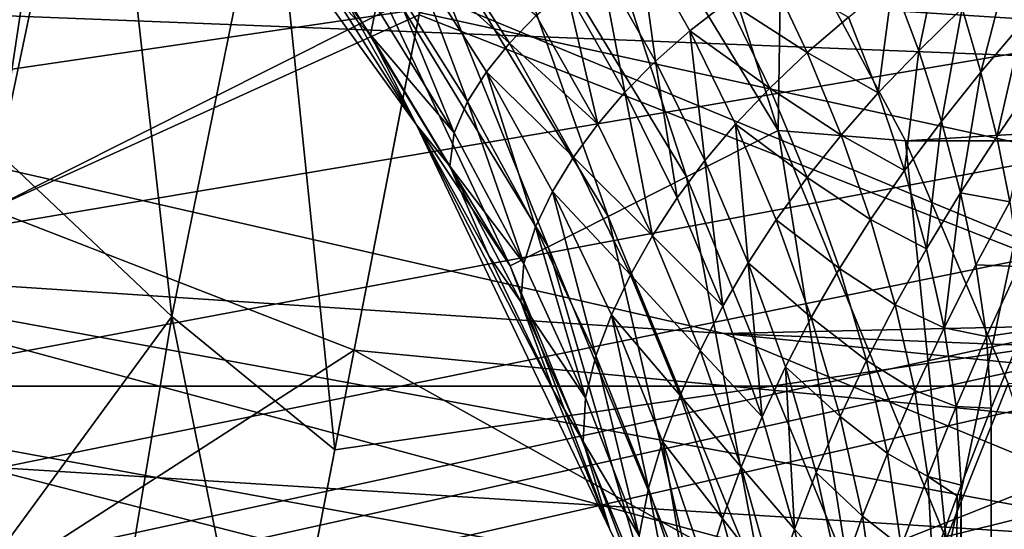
# Model space of a CAD drawing. Header units: metres. Extents: x -25 to 31, y -154 to 31.
# Tile 31 of 110: x -5.212 to -3.355, y -23.951 to -22.99. Entities that reach past the tile are written whole.
import ezdxf

# ---------------------------------------------------------------- set-up
doc = ezdxf.new("R2010")
doc.units = ezdxf.units.M
doc.layers.add('solid_FIT-WB-M-WASTE', color=7, linetype='CONTINUOUS')

msp = doc.modelspace()

# ---------------------------------------------------------------- linework, layer by layer
at = {"layer": 'solid_FIT-WB-M-WASTE'}
for points in [[(-15.000001, -77.891708, 125), (-14.999984, -138, 125), (15, -17.783419, 125)], [(5.305906, -19.801447, 125), (-15.000001, -77.891708, 125), (15, -17.783419, 125)], [(-14.999984, -138, 125), (15, -138, 125), (15, -17.783419, 125)], [(-2.676115, -20.324575, 125), (-5.306099, -19.801395, 125), (-15.000001, -77.891708, 125)], [(5.305906, -19.801447, 125), (2.675925, -20.3246, 125), (-15.000001, -77.891708, 125)], [(-2.676115, -20.324575, 125), (-15.000001, -77.891708, 125), (-0.000092, -20.500006, 125)], [(2.675925, -20.3246, 125), (-0.000092, -20.500006, 125), (-15.000001, -77.891708, 125)], [(-6.771459, -22.937803, 106.778709), (7.978201, -21.141781, 106.778709), (-6.493142, -23.269657, 106.778709)], [(-6.493142, -23.269657, 106.778709), (7.978201, -21.141781, 106.778709), (-6.236388, -23.543308, 106.778709)], [(-6.236388, -23.543308, 106.778709), (7.978201, -21.141781, 106.778709), (-6.001215, -23.765154, 106.778709)], [(-6.001215, -23.765154, 106.778709), (7.978201, -21.141781, 106.778709), (-5.78511, -23.943748, 106.778709)], [(-5.78511, -23.943748, 106.778709), (7.978201, -21.141781, 106.778709), (-5.586013, -24.086254, 106.778709)], [(-5.586013, -24.086254, 106.778709), (7.978201, -21.141781, 106.778709), (-5.509861, -24.135017, 106.778709)], [(-5.400887, -24.199436, 106.778709), (-5.509861, -24.135017, 106.778709), (7.978201, -21.141781, 106.778709)], [(-5.400887, -24.199436, 106.778709), (7.978201, -21.141781, 106.778709), (-5.060112, -24.358234, 106.778709)], [(-5.060112, -24.358234, 106.778709), (7.978201, -21.141781, 106.778709), (-4.743555, -24.447689, 106.778709)], [(-2.382707, -24.789381, 106.778709), (-4.743555, -24.447689, 106.778709), (7.978201, -21.141781, 106.778709)], [(-5.060606, -22.344053, 105.484306), (-5.406217, -22.011192, 105.373703), (-5.24938, -23.243561, 106.17952)], [(-2.254621, -23.456808, 105.921738), (-2.137061, -22.233732, 104.913368), (-4.45808, -22.97641, 105.80368)], [(-5.060606, -22.344053, 105.484306), (-5.24938, -23.243561, 106.17952), (-4.925084, -23.550192, 106.281433)], [(-4.738648, -22.628017, 105.599907), (-5.060606, -22.344053, 105.484306), (-4.925084, -23.550192, 106.281433)], [(-5.267108, -23.347797, 101.576103), (-5.895621, -22.364189, 100.627357), (-5.166352, -22.680334, 100.706818)], [(-4.214855, -22.487425, 158.522736), (-3.782097, -23.19924, 158.522736), (-4.046856, -22.366396, 158.550003)], [(-3.782097, -23.19924, 158.522736), (-3.775351, -22.781145, 158.550003), (-4.046856, -22.366396, 158.550003)], [(-4.958566, -22.501783, 157.75), (-4.615144, -22.94978, 146.350006), (-4.463998, -23.188288, 146.350006)], [(-4.463983, -23.188314, 157.75), (-4.958566, -22.501783, 157.75), (-4.463998, -23.188288, 146.350006)], [(-4.674015, -22.818207, 157.956253), (-4.958566, -22.501783, 157.75), (-4.463983, -23.188314, 157.75)], [(-4.371553, -22.600311, 158.442719), (-3.954438, -23.286396, 158.442719), (-4.214855, -22.487425, 158.522736)], [(-3.954438, -23.286396, 158.442719), (-3.782097, -23.19924, 158.522736), (-4.214855, -22.487425, 158.522736)], [(-10.602078, -22.530111, -5), (10.602073, -22.530115, -5), (7.694773, -23.681227, -5)], [(-10.602078, -22.530111, -5), (7.694773, -23.681227, -5), (-7.69477, -23.681227, -5)], [(-6.768194, -22.921638), (4.943189, -23.383217), (7.794191, -22.593374)], [(-4.50608, -22.697224, 158.315384), (-4.102394, -23.361221, 158.315384), (-4.371553, -22.600311, 158.442719)], [(-4.102394, -23.361221, 158.315384), (-3.954438, -23.286396, 158.442719), (-4.371553, -22.600311, 158.442719)], [(-4.738648, -22.628017, 105.599907), (-4.925084, -23.550192, 106.281433), (-4.618186, -23.801577, 106.385155)], [(-4.45808, -22.97641, 105.80368), (-4.738648, -22.628017, 105.599907), (-4.618186, -23.801577, 106.385155)], [(-5.267108, -23.347797, 101.576103), (-5.166352, -22.680334, 100.706818), (-4.450478, -22.937235, 100.815659)], [(-4.609249, -22.771547, 158.14946), (-4.215861, -23.418606, 158.14946), (-4.50608, -22.697224, 158.315384)], [(-4.215861, -23.418606, 158.14946), (-4.102394, -23.361221, 158.315384), (-4.50608, -22.697224, 158.315384)], [(-4.714933, -22.780979, 146.207291), (-4.550405, -23.018866, 146.217209), (-4.615144, -22.94978, 146.350006)], [(-4.539764, -22.965275, 146.125443), (-4.550405, -23.018866, 146.217209), (-4.714933, -22.780979, 146.207291)], [(-4.609249, -22.771547, 158.14946), (-4.674015, -22.818207, 157.956253), (-4.287093, -23.454628, 157.956253)], [(-4.609249, -22.771547, 158.14946), (-4.287093, -23.454628, 157.956253), (-4.215861, -23.418606, 158.14946)], [(-3.782097, -23.19924, 158.522736), (-3.541777, -23.218801, 158.550003), (-3.775351, -22.781145, 158.550003)], [(-3.775351, -22.781145, 158.550003), (-3.541777, -23.218801, 158.550003), (3.77535, -22.781147, 158.550003)], [(-3.541777, -23.218801, 158.550003), (3.541776, -23.218803, 158.550003), (3.77535, -22.781147, 158.550003)], [(-4.287093, -23.454628, 157.956253), (-4.674015, -22.818207, 157.956253), (-4.463983, -23.188314, 157.75)], [(-4.422886, -22.825994, 145.983917), (-4.288532, -23.034164, 145.998596), (-4.471201, -22.869709, 146.02124)], [(-4.238212, -22.982466, 145.960739), (-4.288532, -23.034164, 145.998596), (-4.422886, -22.825994, 145.983917)], [(-4.044877, -22.841013, 145.830521), (-4.012954, -23.068129, 145.88736), (-4.116803, -22.88611, 145.876617)], [(-4.044877, -22.841013, 145.830521), (-3.948513, -23.011284, 145.842712), (-4.012954, -23.068129, 145.88736)], [(-3.877026, -22.955715, 145.796967), (-3.948513, -23.011284, 145.842712), (-4.044877, -22.841013, 145.830521)], [(-3.475206, -22.850636, 145.638367), (-3.51677, -23.048664, 145.682724), (-3.5654, -22.918257, 145.676468)], [(-3.475206, -22.850636, 145.638367), (-3.43485, -22.968424, 145.647141), (-3.51677, -23.048664, 145.682724)], [(-4.471201, -22.869709, 146.02124), (-4.367882, -23.144552, 146.080078), (-4.511129, -22.916014, 146.064651)], [(-4.471201, -22.869709, 146.02124), (-4.33208, -23.088207, 146.036377), (-4.367882, -23.144552, 146.080078)], [(-4.288532, -23.034164, 145.998596), (-4.33208, -23.088207, 146.036377), (-4.471201, -22.869709, 146.02124)], [(-4.116803, -22.88611, 145.876617), (-4.0707, -23.126644, 145.930099), (-4.181106, -22.933157, 145.920242)], [(-4.116803, -22.88611, 145.876617), (-4.012954, -23.068129, 145.88736), (-4.0707, -23.126644, 145.930099)], [(-3.34775, -22.887373, 145.614777), (-3.399358, -23.088854, 145.648544), (-3.43485, -22.968424, 145.647141)], [(-3.34775, -22.887373, 145.614777), (-3.320005, -22.995056, 145.618927), (-3.399358, -23.088854, 145.648544)], [(-3.798348, -22.900896, 145.751083), (-3.726867, -23.052269, 145.760178), (-3.877026, -22.955715, 145.796967)], [(-3.649402, -22.985338, 145.7173), (-3.726867, -23.052269, 145.760178), (-3.798348, -22.900896, 145.751083)], [(-6.768194, -22.921638), (-3.884466, -23.582214), (4.943189, -23.383217)], [(-5.781584, -23.456808, -0.034074), (-3.884466, -23.582214), (-6.768194, -22.921638)], [(-4.511129, -22.916014, 146.064651), (-4.392992, -23.203524, 146.139633), (-4.539764, -22.965275, 146.125443)], [(-4.511129, -22.916014, 146.064651), (-4.367882, -23.144552, 146.080078), (-4.392992, -23.203524, 146.139633)], [(-3.5654, -22.918257, 145.676468), (-3.592985, -23.128378, 145.721329), (-3.649402, -22.985338, 145.7173)], [(-3.5654, -22.918257, 145.676468), (-3.51677, -23.048664, 145.682724), (-3.592985, -23.128378, 145.721329)], [(-5.267108, -23.347797, 101.576103), (-4.450478, -22.937235, 100.815659), (-4.459014, -22.981228, 100.877838)], [(-4.550405, -23.018866, 146.217209), (-4.463998, -23.188288, 146.350006), (-4.615144, -22.94978, 146.350006)], [(-4.459014, -22.981228, 100.877838), (-4.450478, -22.937235, 100.815659), (-2.290747, -23.832666, 101.548607)], [(-4.450478, -22.937235, 100.815659), (-2.20894, -22.98155, 100.40641), (-2.290747, -23.832666, 101.548607)], [(-4.181106, -22.933157, 145.920242), (-4.12218, -23.18712, 145.97052), (-4.238212, -22.982466, 145.960739)], [(-4.181106, -22.933157, 145.920242), (-4.0707, -23.126644, 145.930099), (-4.12218, -23.18712, 145.97052)], [(-4.539764, -22.965275, 146.125443), (-4.392992, -23.203524, 146.139633), (-4.550405, -23.018866, 146.217209)], [(-3.877026, -22.955715, 145.796967), (-3.797705, -23.119402, 145.804214), (-3.948513, -23.011284, 145.842712)], [(-3.726867, -23.052269, 145.760178), (-3.797705, -23.119402, 145.804214), (-3.877026, -22.955715, 145.796967)], [(-3.43485, -22.968424, 145.647141), (-3.474053, -23.1819, 145.681778), (-3.51677, -23.048664, 145.682724)], [(-3.43485, -22.968424, 145.647141), (-3.399358, -23.088854, 145.648544), (-3.474053, -23.1819, 145.681778)], [(-5.267108, -23.347797, 101.576103), (-4.459014, -22.981228, 100.877838), (-4.581705, -23.61356, 101.675049)], [(-2.254621, -23.456808, 105.921738), (-4.45808, -22.97641, 105.80368), (-4.618186, -23.801577, 106.385155)], [(-4.581705, -23.61356, 101.675049), (-4.459014, -22.981228, 100.877838), (-2.290747, -23.832666, 101.548607)], [(-4.238212, -22.982466, 145.960739), (-4.12218, -23.18712, 145.97052), (-4.288532, -23.034164, 145.998596)], [(-3.649402, -22.985338, 145.7173), (-3.592985, -23.128378, 145.721329), (-3.726867, -23.052269, 145.760178)], [(-3.320005, -22.995056, 145.618927), (-3.36919, -23.210848, 145.643341), (-3.399358, -23.088854, 145.648544)], [(-3.320005, -22.995056, 145.618927), (-3.296495, -23.104191, 145.616257), (-3.36919, -23.210848, 145.643341)], [(-4.550405, -23.018866, 146.217209), (-4.40103, -23.266317, 146.226776), (-4.463998, -23.188288, 146.350006)], [(-4.392992, -23.203524, 146.139633), (-4.40103, -23.266317, 146.226776), (-4.550405, -23.018866, 146.217209)], [(-3.948513, -23.011284, 145.842712), (-3.920067, -23.255917, 145.892227), (-4.012954, -23.068129, 145.88736)], [(-3.948513, -23.011284, 145.842712), (-3.862019, -23.187132, 145.848495), (-3.920067, -23.255917, 145.892227)], [(-3.797705, -23.119402, 145.804214), (-3.862019, -23.187132, 145.848495), (-3.948513, -23.011284, 145.842712)], [(-4.288532, -23.034164, 145.998596), (-4.167705, -23.249676, 146.009171), (-4.33208, -23.088207, 146.036377)], [(-4.12218, -23.18712, 145.97052), (-4.167705, -23.249676, 146.009171), (-4.288532, -23.034164, 145.998596)], [(-3.726867, -23.052269, 145.760178), (-3.663185, -23.207903, 145.762329), (-3.797705, -23.119402, 145.804214)], [(-3.592985, -23.128378, 145.721329), (-3.663185, -23.207903, 145.762329), (-3.726867, -23.052269, 145.760178)], [(-3.51677, -23.048664, 145.682724), (-3.543581, -23.274437, 145.71843), (-3.592985, -23.128378, 145.721329)], [(-3.51677, -23.048664, 145.682724), (-3.474053, -23.1819, 145.681778), (-3.543581, -23.274437, 145.71843)], [(-4.012954, -23.068129, 145.88736), (-3.972256, -23.326097, 145.934753), (-4.0707, -23.126644, 145.930099)], [(-4.012954, -23.068129, 145.88736), (-3.920067, -23.255917, 145.892227), (-3.972256, -23.326097, 145.934753)], [(-4.33208, -23.088207, 146.036377), (-4.239308, -23.380955, 146.093445), (-4.367882, -23.144552, 146.080078)], [(-4.33208, -23.088207, 146.036377), (-4.207124, -23.314295, 146.048401), (-4.239308, -23.380955, 146.093445)], [(-4.167705, -23.249676, 146.009171), (-4.207124, -23.314295, 146.048401), (-4.33208, -23.088207, 146.036377)], [(-3.399358, -23.088854, 145.648544), (-3.437784, -23.316845, 145.674515), (-3.474053, -23.1819, 145.681778)], [(-3.399358, -23.088854, 145.648544), (-3.36919, -23.210848, 145.643341), (-3.437784, -23.316845, 145.674515)], [(-3.296495, -23.104191, 145.616257), (-3.345092, -23.33337, 145.633453), (-3.36919, -23.210848, 145.643341)], [(-4.0707, -23.126644, 145.930099), (-4.018986, -23.397934, 145.975845), (-4.12218, -23.18712, 145.97052)], [(-4.0707, -23.126644, 145.930099), (-3.972256, -23.326097, 145.934753), (-4.018986, -23.397934, 145.975845)], [(-3.797705, -23.119402, 145.804214), (-3.727329, -23.287539, 145.804901), (-3.862019, -23.187132, 145.848495)], [(-3.663185, -23.207903, 145.762329), (-3.727329, -23.287539, 145.804901), (-3.797705, -23.119402, 145.804214)], [(-3.592985, -23.128378, 145.721329), (-3.543581, -23.274437, 145.71843), (-3.663185, -23.207903, 145.762329)], [(-4.367882, -23.144552, 146.080078), (-4.261327, -23.449942, 146.152679), (-4.392992, -23.203524, 146.139633)], [(-4.367882, -23.144552, 146.080078), (-4.239308, -23.380955, 146.093445), (-4.261327, -23.449942, 146.152679)], [(-4.40103, -23.266317, 146.226776), (-4.327291, -23.435358, 146.350006), (-4.463998, -23.188288, 146.350006)], [(-4.463983, -23.188314, 157.75), (-4.463998, -23.188288, 146.350006), (-4.327291, -23.435358, 146.350006)], [(-4.463983, -23.188314, 157.75), (-4.327291, -23.435358, 146.350006), (-4.205503, -23.690119, 146.350006)], [(-4.463983, -23.188314, 157.75), (-4.205503, -23.690119, 146.350006), (-4.099068, -23.95167, 146.350006)], [(-4.099055, -23.951704, 157.75), (-4.463983, -23.188314, 157.75), (-4.099068, -23.95167, 146.350006)], [(-4.287093, -23.454628, 157.956253), (-4.463983, -23.188314, 157.75), (-4.099055, -23.951704, 157.75)], [(-4.12218, -23.18712, 145.97052), (-4.018986, -23.397934, 145.975845), (-4.167705, -23.249676, 146.009171)], [(-3.862019, -23.187132, 145.848495), (-3.838308, -23.448534, 145.891678), (-3.920067, -23.255917, 145.892227)], [(-3.862019, -23.187132, 145.848495), (-3.785594, -23.367622, 145.848251), (-3.838308, -23.448534, 145.891678)], [(-3.727329, -23.287539, 145.804901), (-3.785594, -23.367622, 145.848251), (-3.862019, -23.187132, 145.848495)], [(-3.474053, -23.1819, 145.681778), (-3.501795, -23.422382, 145.709595), (-3.543581, -23.274437, 145.71843)], [(-3.474053, -23.1819, 145.681778), (-3.437784, -23.316845, 145.674515), (-3.501795, -23.422382, 145.709595)], [(-4.392992, -23.203524, 146.139633), (-4.261327, -23.449942, 146.152679), (-4.40103, -23.266317, 146.226776)], [(-3.954438, -23.286396, 158.442719), (-3.649037, -24.028978, 158.442719), (-3.782097, -23.19924, 158.522736)], [(-3.782097, -23.19924, 158.522736), (-3.465244, -23.969669, 158.522736), (-3.541777, -23.218801, 158.550003)], [(-3.649037, -24.028978, 158.442719), (-3.465244, -23.969669, 158.522736), (-3.782097, -23.19924, 158.522736)], [(-3.663185, -23.207903, 145.762329), (-3.607654, -23.366753, 145.757919), (-3.727329, -23.287539, 145.804901)], [(-3.543581, -23.274437, 145.71843), (-3.607654, -23.366753, 145.757919), (-3.663185, -23.207903, 145.762329)], [(-3.541777, -23.218801, 158.550003), (-3.348029, -23.676079, 158.550003), (3.541776, -23.218803, 158.550003)], [(-3.465244, -23.969669, 158.522736), (-3.348029, -23.676079, 158.550003), (-3.541777, -23.218801, 158.550003)], [(-3.36919, -23.210848, 145.643341), (-3.345092, -23.33337, 145.633453), (-3.437784, -23.316845, 145.674515)], [(-5.400887, -24.199436, 106.778709), (-4.925084, -23.550192, 106.281433), (-5.24938, -23.243561, 106.17952)], [(-4.167705, -23.249676, 146.009171), (-4.06046, -23.471556, 146.016144), (-4.207124, -23.314295, 146.048401)], [(-4.018986, -23.397934, 145.975845), (-4.06046, -23.471556, 146.016144), (-4.167705, -23.249676, 146.009171)], [(-3.920067, -23.255917, 145.892227), (-3.885894, -23.530569, 145.934723), (-3.972256, -23.326097, 145.934753)], [(-3.920067, -23.255917, 145.892227), (-3.838308, -23.448534, 145.891678), (-3.885894, -23.530569, 145.934723)], [(-4.40103, -23.266317, 146.226776), (-4.267228, -23.52228, 146.235916), (-4.327291, -23.435358, 146.350006)], [(-4.261327, -23.449942, 146.152679), (-4.267228, -23.52228, 146.235916), (-4.40103, -23.266317, 146.226776)], [(-3.543581, -23.274437, 145.71843), (-3.501795, -23.422382, 145.709595), (-3.607654, -23.366753, 145.757919)], [(-4.102394, -23.361221, 158.315384), (-3.806825, -24.079897, 158.315384), (-3.954438, -23.286396, 158.442719)], [(-3.806825, -24.079897, 158.315384), (-3.649037, -24.028978, 158.442719), (-3.954438, -23.286396, 158.442719)], [(-3.727329, -23.287539, 145.804901), (-3.666256, -23.459091, 145.799545), (-3.785594, -23.367622, 145.848251)], [(-3.607654, -23.366753, 145.757919), (-3.666256, -23.459091, 145.799545), (-3.727329, -23.287539, 145.804901)], [(-4.207124, -23.314295, 146.048401), (-4.125479, -23.624205, 146.104935), (-4.239308, -23.380955, 146.093445)], [(-4.207124, -23.314295, 146.048401), (-4.096372, -23.546976, 146.057709), (-4.125479, -23.624205, 146.104935)], [(-4.06046, -23.471556, 146.016144), (-4.096372, -23.546976, 146.057709), (-4.207124, -23.314295, 146.048401)], [(-3.437784, -23.316845, 145.674515), (-3.468707, -23.571119, 145.697098), (-3.501795, -23.422382, 145.709595)], [(-3.437784, -23.316845, 145.674515), (-3.40888, -23.452425, 145.663071), (-3.468707, -23.571119, 145.697098)], [(-3.345092, -23.33337, 145.633453), (-3.40888, -23.452425, 145.663071), (-3.437784, -23.316845, 145.674515)], [(-3.972256, -23.326097, 145.934753), (-3.885894, -23.530569, 145.934723), (-4.018986, -23.397934, 145.975845)], [(-3.345092, -23.33337, 145.633453), (-3.328265, -23.455654, 145.622635), (-3.40888, -23.452425, 145.663071)], [(-5.366867, -24.118584, 102.37188), (-5.267108, -23.347797, 101.576103), (-4.581705, -23.61356, 101.675049)], [(-4.215861, -23.418606, 158.14946), (-3.927834, -24.118946, 158.14946), (-4.102394, -23.361221, 158.315384)], [(-3.927834, -24.118946, 158.14946), (-3.806825, -24.079897, 158.315384), (-4.102394, -23.361221, 158.315384)], [(-3.785594, -23.367622, 145.848251), (-3.719593, -23.551733, 145.84256), (-3.838308, -23.448534, 145.891678)], [(-3.666256, -23.459091, 145.799545), (-3.719593, -23.551733, 145.84256), (-3.785594, -23.367622, 145.848251)], [(-3.607654, -23.366753, 145.757919), (-3.560946, -23.527687, 145.748077), (-3.666256, -23.459091, 145.799545)], [(-3.501795, -23.422382, 145.709595), (-3.560946, -23.527687, 145.748077), (-3.607654, -23.366753, 145.757919)], [(-4.239308, -23.380955, 146.093445), (-4.144937, -23.703501, 146.164627), (-4.261327, -23.449942, 146.152679)], [(-4.239308, -23.380955, 146.093445), (-4.125479, -23.624205, 146.104935), (-4.144937, -23.703501, 146.164627)], [(-3.884466, -23.582214), (2.016435, -23.814785), (4.943189, -23.383217)], [(-4.018986, -23.397934, 145.975845), (-3.928703, -23.613966, 145.977295), (-4.06046, -23.471556, 146.016144)], [(-3.885894, -23.530569, 145.934723), (-3.928703, -23.613966, 145.977295), (-4.018986, -23.397934, 145.975845)], [(-4.215861, -23.418606, 158.14946), (-4.287093, -23.454628, 157.956253), (-4.003799, -24.143459, 157.956253)], [(-4.215861, -23.418606, 158.14946), (-4.003799, -24.143459, 157.956253), (-3.927834, -24.118946, 158.14946)], [(-3.501795, -23.422382, 145.709595), (-3.468707, -23.571119, 145.697098), (-3.560946, -23.527687, 145.748077)], [(-3.258882, -23.432234, 145.593048), (-3.207055, -77.949997, 145.577255), (-3.400181, -77.949997, 145.657288)], [(-3.306163, -23.543116, 145.610901), (-3.258882, -23.432234, 145.593048), (-3.400181, -77.949997, 145.657288)], [(-4.267228, -23.52228, 146.235916), (-4.205503, -23.690119, 146.350006), (-4.327291, -23.435358, 146.350006)], [(-4.261327, -23.449942, 146.152679), (-4.144937, -23.703501, 146.164627), (-4.267228, -23.52228, 146.235916)], [(-3.838308, -23.448534, 145.891678), (-3.811918, -23.7391, 145.930771), (-3.885894, -23.530569, 145.934723)], [(-3.838308, -23.448534, 145.891678), (-3.768015, -23.644985, 145.886429), (-3.811918, -23.7391, 145.930771)], [(-3.719593, -23.551733, 145.84256), (-3.768015, -23.644985, 145.886429), (-3.838308, -23.448534, 145.891678)], [(-5.781584, -23.456808, -0.034074), (-5.839356, -23.6912, -0.134106), (-2.941122, -24.222322, -0.134106)], [(-2.912024, -23.982674, -0.034074), (-3.884466, -23.582214), (-5.781584, -23.456808, -0.034074)], [(-2.912024, -23.982674, -0.034074), (-5.781584, -23.456808, -0.034074), (-2.941122, -24.222322, -0.134106)], [(-2.254621, -23.456808, 105.921738), (-4.618186, -23.801577, 106.385155), (-4.743555, -24.447689, 106.778709)], [(-2.382707, -24.789381, 106.778709), (-2.254621, -23.456808, 105.921738), (-4.743555, -24.447689, 106.778709)], [(-4.003799, -24.143459, 157.956253), (-4.287093, -23.454628, 157.956253), (-4.099055, -23.951704, 157.75)], [(-3.666256, -23.459091, 145.799545), (-3.615213, -23.632954, 145.789322), (-3.719593, -23.551733, 145.84256)], [(-3.560946, -23.527687, 145.748077), (-3.615213, -23.632954, 145.789322), (-3.666256, -23.459091, 145.799545)], [(-3.40888, -23.452425, 145.663071), (-3.38885, -23.587812, 145.651413), (-3.468707, -23.571119, 145.697098)], [(-3.328265, -23.455654, 145.622635), (-3.38885, -23.587812, 145.651413), (-3.40888, -23.452425, 145.663071)], [(-3.328265, -23.455654, 145.622635), (-3.320568, -23.577461, 145.617035), (-3.38885, -23.587812, 145.651413)], [(-4.06046, -23.471556, 146.016144), (-3.966826, -23.698862, 146.02002), (-4.096372, -23.546976, 146.057709)], [(-3.928703, -23.613966, 145.977295), (-3.966826, -23.698862, 146.02002), (-4.06046, -23.471556, 146.016144)], [(-4.267228, -23.52228, 146.235916), (-4.149324, -23.785709, 146.244583), (-4.205503, -23.690119, 146.350006)], [(-4.144937, -23.703501, 146.164627), (-4.149324, -23.785709, 146.244583), (-4.267228, -23.52228, 146.235916)], [(-3.885894, -23.530569, 145.934723), (-3.811918, -23.7391, 145.930771), (-3.928703, -23.613966, 145.977295)], [(-3.560946, -23.527687, 145.748077), (-3.524297, -23.689613, 145.735092), (-3.615213, -23.632954, 145.789322)], [(-3.468707, -23.571119, 145.697098), (-3.524297, -23.689613, 145.735092), (-3.560946, -23.527687, 145.748077)], [(-3.320568, -23.577461, 145.617035), (-3.306163, -23.543116, 145.610901), (-3.400181, -77.949997, 145.657288)], [(-5.400887, -24.199436, 106.778709), (-5.060112, -24.358234, 106.778709), (-4.925084, -23.550192, 106.281433)], [(-5.060112, -24.358234, 106.778709), (-4.743555, -24.447689, 106.778709), (-4.925084, -23.550192, 106.281433)], [(-4.743555, -24.447689, 106.778709), (-4.618186, -23.801577, 106.385155), (-4.925084, -23.550192, 106.281433)], [(-4.096372, -23.546976, 146.057709), (-4.026431, -23.873346, 146.114777), (-4.125479, -23.624205, 146.104935)], [(-4.096372, -23.546976, 146.057709), (-3.999834, -23.785309, 146.064697), (-4.026431, -23.873346, 146.114777)], [(-3.966826, -23.698862, 146.02002), (-3.999834, -23.785309, 146.064697), (-4.096372, -23.546976, 146.057709)], [(-3.719593, -23.551733, 145.84256), (-3.664783, -23.738394, 145.832687), (-3.768015, -23.644985, 145.886429)], [(-3.615213, -23.632954, 145.789322), (-3.664783, -23.738394, 145.832687), (-3.719593, -23.551733, 145.84256)], [(-3.468707, -23.571119, 145.697098), (-3.446137, -23.71977, 145.684982), (-3.524297, -23.689613, 145.735092)], [(-3.38885, -23.587812, 145.651413), (-3.446137, -23.71977, 145.684982), (-3.468707, -23.571119, 145.697098)], [(-3.380059, -23.722689, 145.646042), (-3.320568, -23.577461, 145.617035), (-3.400181, -77.949997, 145.657288)], [(-3.38885, -23.587812, 145.651413), (-3.320568, -23.577461, 145.617035), (-3.380059, -23.722689, 145.646042)], [(-3.884466, -23.582214), (-0.941223, -23.881458), (2.016435, -23.814785)], [(-2.912024, -23.982674, -0.034074), (-0.941223, -23.881458), (-3.884466, -23.582214)], [(-3.38885, -23.587812, 145.651413), (-3.380059, -23.722689, 145.646042), (-3.446137, -23.71977, 145.684982)], [(-5.366867, -24.118584, 102.37188), (-4.581705, -23.61356, 101.675049), (-4.65313, -23.981678, 102.07106)], [(-4.65313, -23.981678, 102.07106), (-4.581705, -23.61356, 101.675049), (-2.387275, -24.836926, 102.557495)], [(-4.581705, -23.61356, 101.675049), (-2.290747, -23.832666, 101.548607), (-2.387275, -24.836926, 102.557495)], [(-3.928703, -23.613966, 145.977295), (-3.851584, -23.834288, 145.975586), (-3.966826, -23.698862, 146.02002)], [(-3.811918, -23.7391, 145.930771), (-3.851584, -23.834288, 145.975586), (-3.928703, -23.613966, 145.977295)], [(-4.125479, -23.624205, 146.104935), (-4.043944, -23.963211, 146.175491), (-4.144937, -23.703501, 146.164627)], [(-4.125479, -23.624205, 146.104935), (-4.026431, -23.873346, 146.114777), (-4.043944, -23.963211, 146.175491)], [(-3.615213, -23.632954, 145.789322), (-3.575576, -23.808041, 145.776505), (-3.664783, -23.738394, 145.832687)], [(-3.524297, -23.689613, 145.735092), (-3.575576, -23.808041, 145.776505), (-3.615213, -23.632954, 145.789322)], [(-3.768015, -23.644985, 145.886429), (-3.751087, -23.950712, 145.924057), (-3.811918, -23.7391, 145.930771)], [(-3.768015, -23.644985, 145.886429), (-3.709965, -23.844248, 145.877686), (-3.751087, -23.950712, 145.924057)], [(-3.664783, -23.738394, 145.832687), (-3.709965, -23.844248, 145.877686), (-3.768015, -23.644985, 145.886429)], [(-7.69477, -23.681227, -5), (7.694773, -23.681227, -5), (4.666001, -24.458912, -5)], [(-7.69477, -23.681227, -5), (4.666001, -24.458912, -5), (-4.665982, -24.458916, -5)], [(-7.694513, -23.681311, -1), (-7.69477, -23.681227, -5), (-4.665982, -24.458916, -5)], [(-4.665785, -24.458954, -1), (-7.694513, -23.681311, -1), (-4.665982, -24.458916, -5)], [(-5.950871, -24.143629, -0.742193), (-7.694513, -23.681311, -1), (-4.665785, -24.458954, -1)], [(-5.839356, -23.6912, -0.134106), (-5.888955, -23.892427, -0.293264), (-2.966104, -24.428061, -0.293264)], [(-2.941122, -24.222322, -0.134106), (-5.839356, -23.6912, -0.134106), (-2.966104, -24.428061, -0.293264)], [(-4.149324, -23.785709, 146.244583), (-4.099068, -23.95167, 146.350006), (-4.205503, -23.690119, 146.350006)], [(-3.524297, -23.689613, 145.735092), (-3.499818, -23.851612, 145.723007), (-3.575576, -23.808041, 145.776505)], [(-3.446137, -23.71977, 145.684982), (-3.499818, -23.851612, 145.723007), (-3.524297, -23.689613, 145.735092)], [(-3.465244, -23.969669, 158.522736), (-3.195921, -24.14887, 158.550003), (-3.348029, -23.676079, 158.550003)], [(-4.144937, -23.703501, 146.164627), (-4.043944, -23.963211, 146.175491), (-4.149324, -23.785709, 146.244583)], [(-3.966826, -23.698862, 146.02002), (-3.887007, -23.930695, 146.021469), (-3.999834, -23.785309, 146.064697)], [(-3.851584, -23.834288, 145.975586), (-3.887007, -23.930695, 146.021469), (-3.966826, -23.698862, 146.02002)], [(-3.446137, -23.71977, 145.684982), (-3.436949, -23.867916, 145.679871), (-3.499818, -23.851612, 145.723007)], [(-3.446137, -23.71977, 145.684982), (-3.380059, -23.722689, 145.646042), (-3.436949, -23.867916, 145.679871)], [(-3.436949, -23.867916, 145.679871), (-3.380059, -23.722689, 145.646042), (-3.400181, -77.949997, 145.657288)], [(-3.811918, -23.7391, 145.930771), (-3.751087, -23.950712, 145.924057), (-3.851584, -23.834288, 145.975586)], [(-3.664783, -23.738394, 145.832687), (-3.622645, -23.926546, 145.820801), (-3.709965, -23.844248, 145.877686)], [(-3.575576, -23.808041, 145.776505), (-3.622645, -23.926546, 145.820801), (-3.664783, -23.738394, 145.832687)], [(-4.149324, -23.785709, 146.244583), (-4.047594, -24.055578, 146.252701), (-4.099068, -23.95167, 146.350006)], [(-4.043944, -23.963211, 146.175491), (-4.047594, -24.055578, 146.252701), (-4.149324, -23.785709, 146.244583)], [(-3.999834, -23.785309, 146.064697), (-3.942325, -24.127472, 146.123215), (-4.026431, -23.873346, 146.114777)], [(-3.999834, -23.785309, 146.064697), (-3.917678, -24.028399, 146.069824), (-3.942325, -24.127472, 146.123215)], [(-3.887007, -23.930695, 146.021469), (-3.917678, -24.028399, 146.069824), (-3.999834, -23.785309, 146.064697)], [(-3.575576, -23.808041, 145.776505), (-3.549713, -23.9834, 145.765015), (-3.622645, -23.926546, 145.820801)], [(-3.499818, -23.851612, 145.723007), (-3.549713, -23.9834, 145.765015), (-3.575576, -23.808041, 145.776505)], [(-3.851584, -23.834288, 145.975586), (-3.788343, -24.057968, 145.971802), (-3.887007, -23.930695, 146.021469)], [(-3.751087, -23.950712, 145.924057), (-3.788343, -24.057968, 145.971802), (-3.851584, -23.834288, 145.975586)], [(-3.709965, -23.844248, 145.877686), (-3.665704, -24.045292, 145.867554), (-3.751087, -23.950712, 145.924057)], [(-3.622645, -23.926546, 145.820801), (-3.665704, -24.045292, 145.867554), (-3.709965, -23.844248, 145.877686)], [(-3.499818, -23.851612, 145.723007), (-3.490849, -24.01314, 145.718277), (-3.549713, -23.9834, 145.765015)], [(-3.499818, -23.851612, 145.723007), (-3.436949, -23.867916, 145.679871), (-3.44452, -23.887815, 145.68486)], [(-3.499818, -23.851612, 145.723007), (-3.44452, -23.887815, 145.68486), (-3.490849, -24.01314, 145.718277)], [(-4.026431, -23.873346, 146.114777), (-3.95855, -24.228127, 146.185349), (-4.043944, -23.963211, 146.175491)], [(-4.026431, -23.873346, 146.114777), (-3.942325, -24.127472, 146.123215), (-3.95855, -24.228127, 146.185349)], [(-3.436949, -23.867916, 145.679871), (-3.400181, -77.949997, 145.657288), (-3.565982, -77.949997, 145.784607)], [(-3.44452, -23.887815, 145.68486), (-3.436949, -23.867916, 145.679871), (-3.565982, -77.949997, 145.784607)], [(-5.888955, -23.892427, -0.293264), (-5.926992, -24.046751, -0.50068), (-2.985262, -24.585842, -0.50068)], [(-2.966104, -24.428061, -0.293264), (-5.888955, -23.892427, -0.293264), (-2.985262, -24.585842, -0.50068)], [(-3.490849, -24.01314, 145.718277), (-3.44452, -23.887815, 145.68486), (-3.565982, -77.949997, 145.784607)], [(-3.887007, -23.930695, 146.021469), (-3.821645, -24.166155, 146.021362), (-3.917678, -24.028399, 146.069824)], [(-3.788343, -24.057968, 145.971802), (-3.821645, -24.166155, 146.021362), (-3.887007, -23.930695, 146.021469)], [(-3.622645, -23.926546, 145.820801), (-3.595755, -24.115211, 145.810608), (-3.665704, -24.045292, 145.867554)], [(-3.549713, -23.9834, 145.765015), (-3.595755, -24.115211, 145.810608), (-3.622645, -23.926546, 145.820801)], [(-3.751087, -23.950712, 145.924057), (-3.704957, -24.164417, 145.916489), (-3.788343, -24.057968, 145.971802)], [(-3.665704, -24.045292, 145.867554), (-3.704957, -24.164417, 145.916489), (-3.751087, -23.950712, 145.924057)]]:
    msp.add_3dface(points, dxfattribs=at)

doc.saveas('drawing.dxf')
